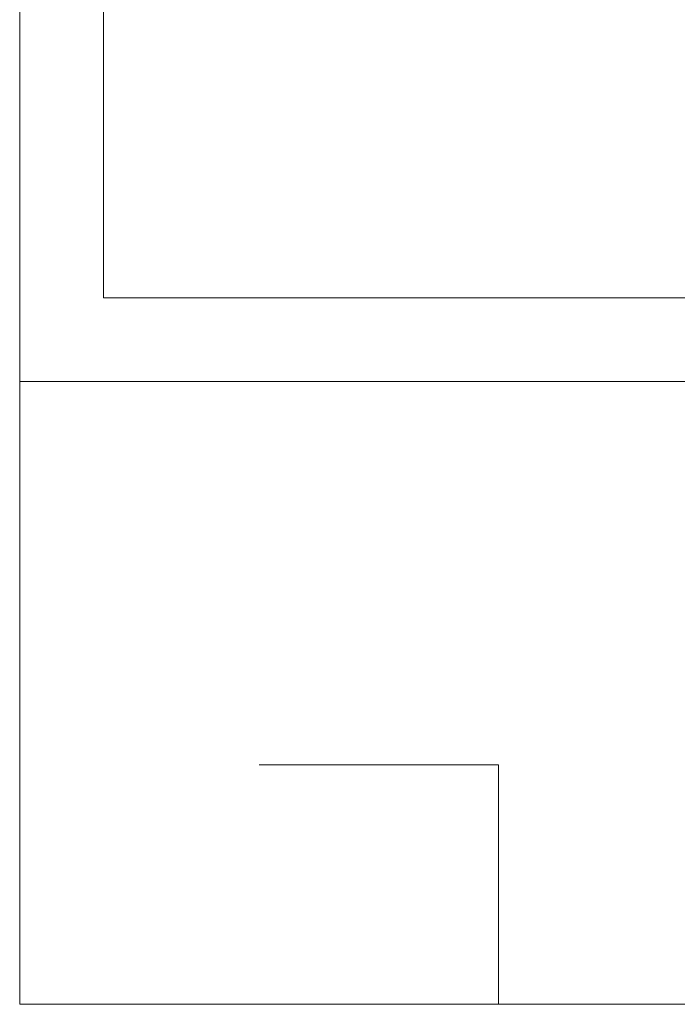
# Model space of a CAD drawing. Header units: metres. Extents: x 7168 to 12828, y 1523 to 3619.
# Tile 106 of 132: x 12251.67 to 12254.42, y 2136.06 to 2140.17. Entities that reach past the tile are written whole.
import ezdxf

# ---------------------------------------------------------------- set-up
doc = ezdxf.new("R2010")
doc.units = ezdxf.units.M
doc.layers.add('CIENKIE', color=4, linetype='Continuous')
doc.layers.add('GRUBE', color=7, linetype='Continuous')

msp = doc.modelspace()

# ---------------------------------------------------------------- linework, layer by layer
at = {"layer": 'CIENKIE', "color": 7, "lineweight": 0}
for q in [(12252.0208, 2140.4807, -8835.8671), (12256.1708, 2139.013, -8835.8671)]:
    msp.add_line((12252.0208, 2139.013, -8835.8671), q, dxfattribs=at)
at = {"layer": 'GRUBE', "color": 7, "lineweight": 0}
for p, q in [((12251.6708, 2136.063, -8835.8671), (12251.6708, 2140.663, -8835.8671)), ((12251.6708, 2138.663, -8835.8671), (12256.1708, 2138.663, -8835.8671)), ((12256.1708, 2138.663, -8835.8671), (12251.6708, 2138.663, -8835.8671)), ((12251.6708, 2138.663, -8835.8671), (12251.6708, 2136.063, -8835.8671)), ((12252.6708, 2137.063, -8835.8671), (12253.6708, 2137.063, -8835.8671)), ((12253.6708, 2137.063, -8835.8671), (12252.6708, 2137.063, -8835.8671)), ((12253.6708, 2136.063, -8835.8671), (12253.6708, 2137.063, -8835.8671)), ((12253.6708, 2136.063, -8835.8671), (12253.6708, 2137.063, -8835.8671)), ((12251.6708, 2136.063, -8835.8671), (12259.1708, 2136.063, -8835.8671)), ((12251.6708, 2136.063, -8835.8671), (12253.6708, 2136.063, -8835.8671))]:
    msp.add_line(p, q, dxfattribs=at)

doc.saveas('drawing.dxf')
